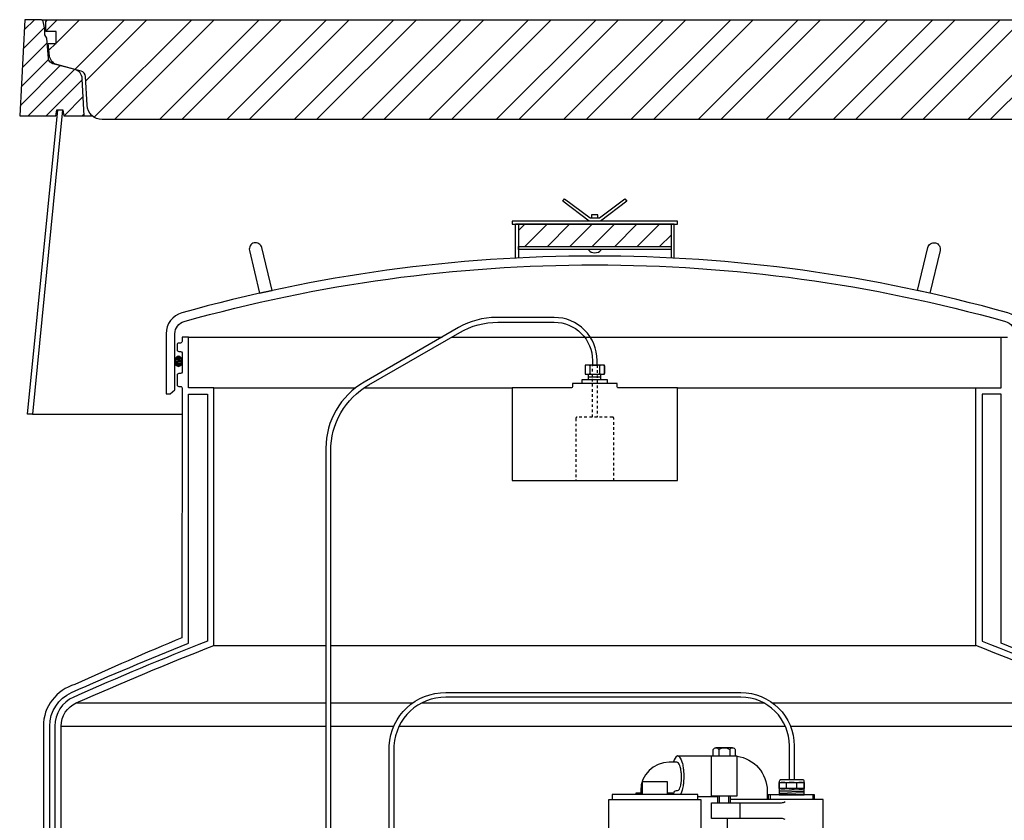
# Model space of a CAD drawing. Extents: x -285 to 5863, y 308 to 3178.
# Tile 5 of 256: x -254 to -215, y 1410 to 1441. Entities that reach past the tile are written whole.
import ezdxf

# ---------------------------------------------------------------- set-up
doc = ezdxf.new("R2010")
doc.units = 0
doc.header["$MEASUREMENT"] = 0
doc.linetypes.add('HIDDEN5', pattern=[0.05, 0.025, -0.025])
doc.layers.get('0').update_dxf_attribs({"color": 255, "linetype": 'CONTINUOUS'})
for name, color, linetype in [('FRP-SUMP', 2, 'CONTINUOUS'), ('PROBE', 2, 'CONTINUOUS'), ('SUB-PUMP', 4, 'CONTINUOUS'), ('TANK-MANHOLE-40', 2, 'CONTINUOUS'), ('TANK-MANHOLE-COVER-40', 2, 'CONTINUOUS'), ('TANK-MANHOLE-COVER-HATCH-40', 252, 'CONTINUOUS'), ('TANK-MANHOLE-HATCH-40', 7, 'CONTINUOUS')]:
    doc.layers.add(name, color=color, linetype=linetype)

# ---------------------------------------------------------------- blocks, each defined once
blk = doc.blocks.new('A$C11483477')
at = {"layer": 'FRP-SUMP'}
h = blk.add_hatch(dxfattribs=at)
h.set_pattern_fill('ANSI31', scale=5, style=0)
h.set_pattern_definition([(45, (50.41733, 20.1178), (-0.441942, 0.441942), [])])
h.paths.add_polyline_path([(57.404, 61.948), (51.404, 61.948), (51.404, 61.073), (57.404, 61.073)])
h = blk.add_hatch(color=256, dxfattribs=at)
edge = h.paths.add_edge_path()
edge.add_ellipse((38.017, 56.554), major_axis=(0, 0.2), ratio=0.72086, start_angle=-71.0318, end_angle=77.3218, ccw=False)
edge.add_line((38.154, 56.619), (38.154, 56.489))
edge.add_ellipse((38.017, 56.554), major_axis=(0, 0.2), ratio=0.72086, start_angle=102.6782, end_angle=251.0318, ccw=False)
edge.add_line((37.877, 56.51), (37.877, 56.598))
at = {"layer": 'TANK-MANHOLE-COVER-HATCH-40'}
h = blk.add_hatch(dxfattribs=at)
h.set_pattern_fill('ANSI32', color=256, scale=5, style=0)
h.set_pattern_definition([(45, (32.7893, 66.0728), (-1.325825, 1.325825), []), (45, (33.6732, 66.0728), (-1.325825, 1.325825), [])])
edge = h.paths.add_edge_path()
edge.add_line((73.799, 66.073), (35.008, 66.073))
edge.add_arc((35.008, 66.663), 0.591, 182.9998, 270, ccw=False)
edge.add_line((34.418, 66.632), (34.359, 67.762))
edge.add_arc((34.123, 67.749), 0.236, 2.9998, 75)
edge.add_line((34.185, 67.977), (33.232, 68.233))
edge.add_arc((33.334, 68.613), 0.394, 186.311, 255, ccw=False)
edge.add_line((32.943, 68.57), (32.888, 69.065))
edge.add_line((32.888, 69.065), (33.203, 69.065))
edge.add_line((33.203, 69.065), (33.203, 69.537))
edge.add_line((33.203, 69.537), (32.789, 69.537))
edge.add_line((32.789, 69.537), (32.789, 69.911))
edge.add_line((32.789, 69.911), (32.84, 70))
edge.add_line((32.84, 70), (75.967, 70))
edge.add_line((75.967, 70), (76.018, 69.911))
edge.add_line((76.018, 69.911), (76.018, 69.537))
edge.add_line((76.018, 69.537), (75.604, 69.537))
edge.add_line((75.604, 69.537), (75.604, 69.065))
edge.add_line((75.604, 69.065), (75.919, 69.065))
edge.add_line((75.919, 69.065), (75.864, 68.57))
edge.add_arc((75.473, 68.613), 0.394, 285, 353.689, ccw=False)
edge.add_line((75.575, 68.233), (74.622, 67.977))
edge.add_arc((74.684, 67.749), 0.236, 105, 177.0002)
edge.add_line((74.448, 67.762), (74.389, 66.632))
edge.add_arc((73.799, 66.663), 0.591, 270, 357.0002, ccw=False)
at = {"layer": 'TANK-MANHOLE-HATCH-40', "linetype": 'Continuous'}
h = blk.add_hatch(dxfattribs=at)
h.set_pattern_fill('LINE', color=256, scale=4, angle=45, style=0)
h.set_pattern_definition([(45, (-1470.47545, -915.5147), (-0.35355339, 0.35355339), [])])
h.paths.add_polyline_path([(31.963, 70), (32.618, 70, -0.36397), (32.695, 69.935), (32.75, 69.626), (32.75, 69.408), (32.829, 69.272), (32.898, 68.476, 0.315299), (33.072, 68.269), (33.939, 68.037, -0.32492), (34.23, 67.677), (34.306, 66.22), (33.5, 66.22), (33.459, 66.457), (33.246, 66.457), (33.222, 66.457), (33.181, 66.22), (31.764, 66.22)])
at = {"layer": 'FRP-SUMP'}
for p, q in [((55.591, 62.948), (55.591, 62.948)), ((57.529, 61.948), (51.279, 61.948))]:
    blk.add_line(p, q, dxfattribs=at)
at = {"layer": 'FRP-SUMP', "color": 7, "linetype": 'Continuous'}
for p, q in [((38.404, 57.508), (48.395, 57.508)), ((48.77, 57.508), (70.404, 57.508)), ((39.404, 55.508), (44.985, 55.508)), ((45.322, 55.508), (51.154, 55.508)), ((57.653, 55.508), (69.404, 55.508)), ((39.404, 45.368), (43.819, 45.368)), ((44.007, 45.368), (69.404, 45.368)), ((33.991, 43.107), (43.819, 43.107)), ((44.007, 43.107), (47.239, 43.107)), ((47.599, 43.107), (61.052, 43.107)), ((61.402, 43.107), (74.816, 43.107)), ((33.396, 42.193), (43.819, 42.193)), ((44.007, 42.193), (46.494, 42.193)), ((46.701, 42.193), (61.901, 42.193)), ((62.104, 42.193), (75.411, 42.193))]:
    blk.add_line(p, q, dxfattribs=at)
at = {"layer": 'FRP-SUMP'}
for points in [[(54.184, 62.073), (53.144, 62.852), (53.216, 62.948), (53.216, 62.948), (54.216, 62.198), (54.591, 62.198), (55.591, 62.948), (55.663, 62.852), (54.623, 62.073)], [(51.154, 61.948), (57.654, 61.948), (57.654, 62.073), (51.154, 62.073)], [(54.529, 62.198), (54.529, 62.323), (54.279, 62.323), (54.279, 62.198)], [(57.404, 60.948), (51.404, 60.948), (51.404, 61.073), (57.404, 61.073)]]:
    blk.add_lwpolyline(points, close=True, dxfattribs=at)
for points in [[(51.279, 60.617), (51.279, 61.948), (51.404, 61.948), (51.404, 60.623)], [(57.529, 60.617), (57.529, 61.948), (57.404, 61.948), (57.404, 60.623)]]:
    blk.add_lwpolyline(points, dxfattribs=at)
for points in [[(41.211, 59.234), (41.7, 59.341), (41.296, 61.029, 0.414214), (40.994, 61.214), (40.994, 61.214, 0.414214), (40.809, 60.913)], [(67.596, 59.234), (67.107, 59.341), (67.511, 61.029, -0.414214), (67.813, 61.214), (67.813, 61.214, -0.414214), (67.998, 60.913)], [(70.566, 58.123, -0.336165), (70.931, 57.641), (70.931, 55.428), (71.122, 55.267), (71.281, 55.267), (71.281, 55.428), (71.281, 57.641, 0.336165), (70.66, 58.46, 0.137664), (38.147, 58.46, 0.336165), (37.527, 57.641), (37.527, 55.428), (37.526, 55.267), (37.685, 55.267), (37.877, 55.428), (37.877, 57.641, -0.336165), (38.241, 58.123, -0.137664)]]:
    blk.add_lwpolyline(points, format="xyb", close=True, dxfattribs=at)
for points in [[(32.946, 28.498), (32.946, 42.193, -0.296729), (33.809, 43.519, -0.009047), (38.404, 45.455), (38.404, 55.258), (39.154, 55.258), (39.154, 45.538, 0.010368), (33.89, 43.336, 0.296729), (33.146, 42.193), (33.146, 28.498)], [(33.396, 28.498), (33.396, 42.193, -0.296729), (33.991, 43.107, -0.010677), (39.404, 45.368), (39.404, 55.508), (38.404, 55.508), (38.404, 57.508), (38.154, 57.508), (38.154, 57.331, -0.414214), (38.094, 57.271), (38.024, 57.271, 0.414214), (37.964, 57.211), (37.964, 57.006, 0.414214), (38.026, 56.943), (38.089, 56.943, -0.386768), (38.154, 56.881), (38.154, 56.131, -0.386768), (38.089, 56.068), (38.026, 56.068, 0.414214), (37.964, 56.006), (37.964, 55.631, 0.414214), (38.026, 55.568), (38.094, 55.568, -0.414214), (38.154, 55.508), (38.15, 45.673, 0.008222), (33.94, 43.831, 0.336716), (32.696, 42.193), (32.696, 28.498)], [(74.998, 43.519, 0.009047), (70.404, 45.455), (70.404, 55.258), (69.654, 55.258), (69.654, 45.538, -0.010368), (74.917, 43.336, -0.296729)], [(74.816, 43.107, 0.010677), (69.404, 45.368), (69.404, 55.508), (70.404, 55.508), (70.404, 57.508), (70.654, 57.508)]]:
    blk.add_lwpolyline(points, format="xyb", dxfattribs=at)
at = {"layer": 'FRP-SUMP', "linetype": 'Continuous'}
blk.add_lwpolyline([(53.529, 55.678), (53.529, 55.571, -0.414214), (53.466, 55.508), (51.154, 55.508), (51.154, 51.858), (57.653, 51.858), (57.653, 55.508), (55.341, 55.508, -0.414214), (55.279, 55.571), (55.279, 55.678)], format="xyb", close=True, dxfattribs=at)
at = {"layer": 'FRP-SUMP'}
blk.add_arc((54.404, 61.135), 0.312, 216.8699, 323.1301, dxfattribs=at)
at = {"layer": 'FRP-SUMP', "extrusion": (0, 0, -1)}
blk.add_ellipse((38.017, 56.554), major_axis=(0, 0.2), ratio=0.72086, dxfattribs=at)
at = {"layer": 'PROBE'}
for p, q in [((54.154, 55.84), (54.154, 56.051)), ((54.643, 55.84), (54.643, 56.051))]:
    blk.add_line(p, q, dxfattribs=at)
at = {"layer": 'PROBE', "color": 7}
for p, q in [((54.154, 55.945), (54.643, 55.945)), ((61.953, 39.762), (61.953, 39.951)), ((62.36, 39.762), (62.36, 39.951))]:
    blk.add_line(p, q, dxfattribs=at)
at = {"layer": 'PROBE', "color": 8}
for p, q in [((62.156, 39.738), (61.665, 39.721)), ((62.648, 39.692), (61.665, 39.659)), ((62.648, 39.625), (61.665, 39.592)), ((62.648, 39.563), (61.665, 39.53)), ((62.648, 39.5), (62.156, 39.484))]:
    blk.add_line(p, q, dxfattribs=at)
at = {"layer": 'PROBE'}
for points in [[(54.497, 56.401), (54.497, 56.401), (54.497, 56.592, 0.414214), (52.81, 58.279), (50.535, 58.279, 0.131652), (49.035, 57.878), (45.319, 55.732, 0.267949), (43.819, 53.134), (43.819, 37.312), (44.007, 37.312), (44.007, 53.026, -0.267949), (45.507, 55.624), (49.085, 57.69, -0.131652), (50.585, 58.092), (52.81, 58.092, -0.414214), (54.31, 56.592), (54.31, 56.401)], [(46.31, 37.312), (46.31, 41.424, -0.400474), (48.545, 43.518), (60.156, 43.518, -0.414214), (62.25, 41.424), (62.25, 40.083), (62.063, 40.083), (62.063, 41.424, 0.414214), (60.156, 43.331), (48.545, 43.331, 0.39915), (46.497, 41.424), (46.497, 37.312)]]:
    blk.add_lwpolyline(points, format="xyb", close=True, dxfattribs=at)
at = {"layer": 'PROBE', "color": 7}
for points in [[(54.055, 56.401, 0.414214), (54.023, 56.37), (54.023, 56.082, 0.414214), (54.055, 56.051)], [(54.182, 56.401, -0.414214), (54.213, 56.37), (54.213, 56.082, -0.414214), (54.182, 56.051)], [(54.245, 56.401, 0.414214), (54.213, 56.37), (54.213, 56.082, 0.414214), (54.245, 56.051)], [(54.562, 56.401, -0.414214), (54.594, 56.37), (54.594, 56.082, -0.414214), (54.562, 56.051)], [(54.625, 56.401, 0.414214), (54.594, 56.37), (54.594, 56.082, 0.414214), (54.625, 56.051)], [(54.752, 56.401, -0.414214), (54.784, 56.37), (54.784, 56.082, -0.414214), (54.752, 56.051)], [(62.648, 39.951, 0.167355), (62.36, 39.951, 0.117634), (61.953, 39.951, 0.162986), (61.665, 39.951)], [(61.665, 39.762, 0.162986), (61.953, 39.762, 0.117634), (62.36, 39.762, 0.167355), (62.648, 39.762)]]:
    blk.add_lwpolyline(points, format="xyb", dxfattribs=at)
at = {"layer": 'PROBE'}
for points in [[(54.784, 56.401), (54.023, 56.401), (54.023, 56.051), (54.784, 56.051)], [(61.665, 39.975), (62.648, 39.975), (62.648, 39.738), (61.665, 39.738)]]:
    blk.add_lwpolyline(points, close=True, dxfattribs=at)
at = {"layer": 'PROBE', "color": 7, "linetype": 'HIDDEN5'}
blk.add_lwpolyline([(54.497, 56.401), (54.497, 54.358), (54.31, 54.358), (54.31, 56.401)], close=True, dxfattribs=at)
at = {"layer": 'PROBE'}
blk.add_lwpolyline([(53.912, 55.682), (53.912, 55.84), (54.895, 55.84), (54.895, 55.678)], dxfattribs=at)
at = {"layer": 'PROBE', "color": 7, "linetype": 'HIDDEN5'}
blk.add_lwpolyline([(55.154, 51.858), (55.154, 54.296, 0.414214), (55.091, 54.358), (53.716, 54.358, 0.414214), (53.654, 54.296), (53.654, 51.858), (55.154, 51.858)], format="xyb", dxfattribs=at)
at = {"layer": 'PROBE'}
blk.add_lwpolyline([(62.648, 39.484), (62.648, 40.02, 0.414214), (62.586, 40.083), (61.727, 40.083, 0.414214), (61.665, 40.02), (61.665, 39.484), (62.648, 39.484)], format="xyb", dxfattribs=at)
at = {"layer": 'PROBE', "linetype": 'Continuous'}
blk.add_arc((54.752, 56.082), 0.0312, 270, 360, dxfattribs=at)
at = {"layer": 'SUB-PUMP', "color": 2, "linetype": 'Continuous'}
for p, q in [((59.823, 41.338), (59.173, 41.338)), ((59.315, 39.18), (59.315, 39.436)), ((59.681, 39.18), (59.681, 39.436)), ((61.31, 39.484), (61.31, 39.31)), ((62.982, 39.484), (62.982, 39.31))]:
    blk.add_line(p, q, dxfattribs=at)
at = {"layer": 'SUB-PUMP', "color": 3, "linetype": 'Continuous'}
for p, q in [((59.281, 41.275), (59.281, 41.026)), ((59.714, 41.275), (59.714, 41.026)), ((57.521, 39.56), (57.271, 39.56)), ((59.248, 39.406), (58.459, 39.406)), ((59.248, 39.18), (59.248, 39.436)), ((59.748, 39.18), (59.748, 39.436)), ((60.122, 38.56), (60.122, 39.18)), ((59.63, 36.31), (59.63, 38.56))]:
    blk.add_line(p, q, dxfattribs=at)
for points in [[(59.065, 41.026), (59.065, 41.275, -0.576424), (59.281, 41.275, -0.288214), (59.714, 41.275, -0.576425), (59.931, 41.275), (59.931, 41.026)], [(59.998, 41.013, -0.374876), (61.19, 39.646), (61.19, 39.31)], [(61.895, 38.515, 0.153915), (61.752, 38.56), (58.998, 38.56), (58.998, 39.18), (61.752, 39.18, 0.153915), (61.895, 39.225)]]:
    blk.add_lwpolyline(points, format="xyb", dxfattribs=at)
at = {"layer": 'SUB-PUMP', "color": 2, "linetype": 'Continuous'}
blk.add_lwpolyline([(57.521, 39.497), (57.521, 39.562, -0.414214), (57.615, 39.656), (57.654, 39.656), (57.664, 39.657), (57.701, 39.677), (57.732, 39.718), (57.756, 39.768), (57.773, 39.818), (57.785, 39.865), (57.794, 39.907), (57.8, 39.944), (57.805, 39.976), (57.808, 40.005), (57.811, 40.03), (57.813, 40.052), (57.814, 40.072), (57.815, 40.091), (57.816, 40.108), (57.816, 40.124), (57.817, 40.139), (57.817, 40.153), (57.817, 40.166), (57.817, 40.179), (57.817, 40.192), (57.817, 40.204), (57.817, 40.216), (57.817, 40.228), (57.816, 40.241), (57.816, 40.253), (57.815, 40.266), (57.815, 40.279), (57.814, 40.293), (57.813, 40.307), (57.812, 40.322), (57.811, 40.339), (57.809, 40.356), (57.807, 40.376), (57.804, 40.397), (57.801, 40.42), (57.797, 40.447), (57.792, 40.477), (57.785, 40.511), (57.776, 40.55), (57.764, 40.594), (57.747, 40.643), (57.725, 40.693), (57.695, 40.738), (57.66, 40.768), (57.63, 40.776), (57.331, 40.776, 0.414213), (56.211, 39.656), (56.211, 39.56)], format="xyb", dxfattribs=at)
at = {"layer": 'SUB-PUMP', "color": 3, "linetype": 'Continuous'}
for points in [[(57.67, 41.024), (57.665, 41.024), (57.611, 40.996), (57.564, 40.938), (57.529, 40.867), (57.502, 40.794), (57.497, 40.776)], [(57.663, 41.024), (57.668, 41.024), (57.722, 40.996), (57.768, 40.938), (57.804, 40.867), (57.831, 40.794), (57.85, 40.727), (57.864, 40.666), (57.874, 40.613), (57.882, 40.567), (57.888, 40.526), (57.892, 40.489), (57.895, 40.457), (57.898, 40.428), (57.9, 40.401), (57.902, 40.377), (57.903, 40.354), (57.904, 40.332), (57.905, 40.312), (57.906, 40.293), (57.906, 40.274), (57.906, 40.256), (57.907, 40.238), (57.907, 40.22), (57.907, 40.202), (57.907, 40.185), (57.906, 40.167), (57.906, 40.148), (57.905, 40.129), (57.905, 40.109), (57.904, 40.088), (57.902, 40.066), (57.901, 40.043), (57.899, 40.017), (57.897, 39.989), (57.894, 39.959), (57.89, 39.924), (57.885, 39.886), (57.878, 39.842), (57.87, 39.793), (57.858, 39.736), (57.841, 39.672), (57.819, 39.601), (57.788, 39.528), (57.771, 39.497)], [(57.667, 41.026), (59.998, 41.026), (59.998, 39.436), (58.998, 39.436)], [(58.998, 39.406), (58.998, 41.026)], [(57.271, 39.497), (57.271, 39.997), (56.271, 39.997), (56.271, 39.497)], [(56.271, 39.56), (56.021, 39.56), (56.021, 39.497)], [(58.459, 39.31), (58.459, 39.497), (55.084, 39.497), (55.084, 39.31)], [(63.396, 36.31), (63.396, 39.31), (59.748, 39.31)], [(63.057, 39.31), (63.057, 39.484), (61.235, 39.484), (61.235, 39.31)]]:
    blk.add_lwpolyline(points, dxfattribs=at)
at = {"layer": 'SUB-PUMP', "linetype": 'Continuous'}
blk.add_lwpolyline([(58.584, 39.31), (58.584, 31.185), (54.959, 31.185), (54.959, 39.31)], close=True, dxfattribs=at)
at = {"layer": 'TANK-MANHOLE-40', "color": 7}
for p, q in [((32.618, 70), (76.189, 70)), ((34.306, 66.22), (34.618, 66.22))]:
    blk.add_line(p, q, dxfattribs=at)
at = {"layer": 'TANK-MANHOLE-40', "color": 7, "linetype": 'Continuous'}
blk.add_line((32.263, 54.469), (38.153, 54.469), dxfattribs=at)
at = {"layer": 'TANK-MANHOLE-40', "linetype": 'Continuous'}
blk.add_lwpolyline([(33.459, 66.457), (33.5, 66.22), (34.306, 66.22), (34.23, 67.677, 0.32492), (33.939, 68.037), (33.072, 68.269, -0.315299), (32.898, 68.476), (32.829, 69.272), (32.75, 69.408), (32.75, 69.626), (32.695, 69.935, 0.36397), (32.618, 70), (31.963, 70), (31.764, 66.22), (33.181, 66.22), (33.222, 66.457)], format="xyb", close=True, dxfattribs=at)
blk.add_lwpolyline([(33.45, 66.457), (32.263, 54.469), (32.074, 54.469), (33.262, 66.457)], close=True, dxfattribs=at)
at = {"layer": 'TANK-MANHOLE-COVER-40', "linetype": 'Continuous'}
blk.add_lwpolyline([(73.799, 66.073), (35.008, 66.073, -0.39896), (34.418, 66.632), (34.359, 67.762, 0.32492), (34.185, 67.977), (33.232, 68.233, -0.309021), (32.943, 68.57), (32.888, 69.065), (33.203, 69.065), (33.203, 69.537), (32.789, 69.537), (32.789, 69.911), (32.84, 70), (75.967, 70), (76.018, 69.911), (76.018, 69.537), (75.604, 69.537), (75.604, 69.065), (75.919, 69.065), (75.864, 68.57, -0.309021), (75.575, 68.233), (74.622, 67.977, 0.32492), (74.448, 67.762), (74.389, 66.632, -0.39896)], format="xyb", close=True, dxfattribs=at)

msp = doc.modelspace()

# ---------------------------------------------------------------- block references
msp.add_blockref('A$C11483477', (-285.29829, 1371.1562))

doc.saveas('drawing.dxf')
